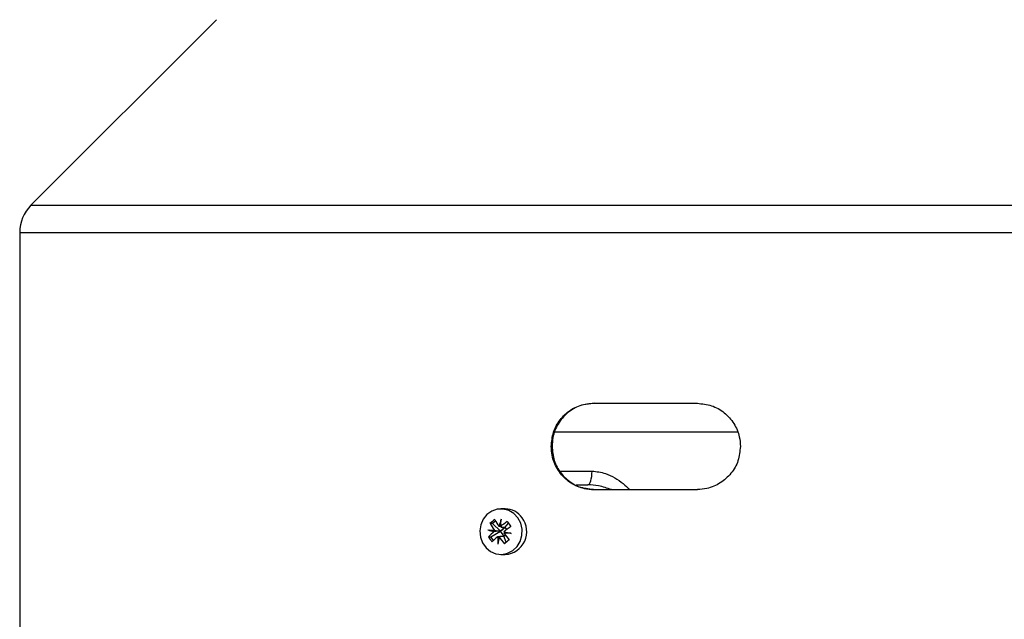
# Model space of a CAD drawing. Header units: millimetres. Extents: x -722 to 1902, y -809 to 1604.
# Tile 51 of 93: x 455 to 661, y -231 to -106. Entities that reach past the tile are written whole.
import ezdxf

# ---------------------------------------------------------------- set-up
doc = ezdxf.new("R2010")
doc.units = ezdxf.units.MM

msp = doc.modelspace()

# ---------------------------------------------------------------- linework, layer by layer
at = {"color": 7, "linetype": 'Continuous', "lineweight": 25}
for p, q in [((496.46, -105.66), (457.71, -144.41)), ((457.71, -144.41), (758.68, -144.41)), ((455.36, -150.07), (455.36, -233.76)), ((455.36, -150.07), (760.87, -150.07)), ((575.13, -185.76), (596.85, -185.76)), ((605.18, -191.76), (567.13, -191.76)), ((566.5, -194.76), (566.34, -194.76)), ((568.15, -199.91), (574.86, -199.91)), ((575.13, -203.76), (596.85, -203.76)), ((556.74, -207.81), (555.84, -207.81)), ((554.09, -210.85), (553.56, -210.85)), ((554.72, -210.34), (554.09, -210.85)), ((555.72, -212.43), (554.09, -210.85)), ((555.7, -211.47), (555.44, -211.47)), ((555.7, -211.51), (556.03, -211.51)), ((556.71, -211.63), (555.72, -212.43)), ((555.76, -212.43), (556.74, -211.63)), ((555.89, -211.63), (555.81, -211.51)), ((556.03, -211.51), (555.89, -211.63)), ((555.89, -211.63), (556.71, -211.63)), ((556.74, -211.63), (557.39, -210.78)), ((557.07, -212.09), (556.74, -211.63)), ((553.21, -213.64), (553.73, -213.64)), ((554.76, -212.55), (553.39, -212.22)), ((553.73, -213.64), (555.76, -212.43)), ((554.28, -214.4), (553.73, -213.64)), ((554.76, -212.55), (554.42, -212.55)), ((554.46, -212.28), (554.8, -212.28)), ((554.91, -212.43), (554.76, -212.55)), ((554.8, -212.28), (554.91, -212.43)), ((555.72, -212.43), (554.91, -212.43)), ((555.17, -213.6), (555.51, -213.6)), ((555.77, -213.64), (555.43, -213.64)), ((555.51, -213.6), (555.66, -213.49)), ((555.51, -213.64), (555.51, -213.6)), ((555.66, -213.49), (555.77, -213.64)), ((555.66, -213.49), (556.47, -213.49)), ((556.5, -213.47), (555.76, -212.43)), ((556.41, -212.84), (556.75, -212.84)), ((556.47, -213.49), (556.74, -213.27)), ((556.96, -214.73), (556.47, -213.49)), ((556.75, -212.84), (556.64, -212.68)), ((557.93, -212.9), (556.75, -212.84)), ((555.84, -217.31), (556.74, -217.31))]:
    msp.add_line(p, q, dxfattribs=at)
at = {"color": 7, "linetype": 'Continuous', "lineweight": 25, "flags": 128}
for points in [[(573.99, -202.76), (574.16, -202.7), (574.31, -202.54), (574.46, -202.28), (574.59, -201.93), (574.7, -201.5), (574.78, -201.01), (574.84, -200.48), (574.86, -199.91)], [(559.37, -209.68), (558.52, -208.76), (557.46, -208.13), (556.29, -207.83), (555.08, -207.88), (553.93, -208.27), (552.92, -208.98), (552.13, -209.96), (551.61, -211.13), (551.41, -212.41), (551.54, -213.69), (551.98, -214.89), (552.72, -215.92), (553.68, -216.7), (554.8, -217.17), (556.01, -217.3), (557.2, -217.08), (558.29, -216.52), (559.19, -215.67), (559.85, -214.59), (560.22, -213.35), (560.25, -212.06), (559.97, -210.8), (559.37, -209.68)], [(557.99, -212.91), (557.79, -212.9), (557.59, -212.89), (557.4, -212.88), (557.2, -212.87), (557, -212.87), (556.8, -212.86), (556.61, -212.85), (556.41, -212.84)]]:
    msp.add_lwpolyline(points, dxfattribs=at)
at = {"color": 7, "linetype": 'Continuous', "lineweight": 25}
for centre, radius, start, end in [((463.36, -150.07), 8, 135, 180), ((556.71, -212.13), 4.33, 34.5792, 89.539), ((578.73, -240.68), 39.04, 128.2969, 130.1611), ((577.42, -196.8), 27.69, 210.4986, 213.9869), ((578.4, -195.99), 27.69, 210.4986, 213.9869), ((582.76, -218.28), 28.15, 162.7533, 166.0135), ((582.47, -213.7), 26.86, 171.9398, 175.3306), ((583.39, -246.86), 44.91, 125.7669, 128.0751), ((584.14, -247.91), 44.91, 125.7669, 128.0751), ((556.47, -212.55), 4.76, 273.22, 37.1605), ((583.12, -192.74), 31.42, 214.2554, 216.6137), ((573.58, 153.41), 366.19, 266.792, 267.0063), ((573.8, -135.43), 79.52, 254.9046, 255.8973), ((575.72, -237.6), 32.88, 130.3687, 133.2103), ((579.18, -195.95), 31.42, 214.2554, 216.6137), ((576.47, -238.66), 32.88, 130.3687, 133.2103), ((581.56, -213.76), 26.39, 179.6574, 183.0884), ((580.96, -218.02), 25.9, 170.2638, 173.7107), ((583.26, -192.75), 34.8, 216.8947, 219.8895), ((584.25, -191.94), 34.8, 216.8947, 219.8895), ((583.79, -94.37), 121.32, 256.9762, 257.7251), ((581.73, -244.9), 39.04, 128.2969, 130.1611)]:
    msp.add_arc(centre, radius, start, end, dxfattribs=at)
for points, knots in [([(566.34, -194.76), (566.43, -193.76), (566.62, -191.76), (568.09, -189.09), (570.27, -187.05), (572.75, -185.93), (574.44, -185.81), (575.13, -185.76)], [0, 0, 0, 0, 0.210378, 0.42068, 0.633088, 0.849098, 1, 1, 1, 1]), ([(575.29, -185.76), (574.29, -185.86), (572.28, -186.06), (569.63, -187.64), (567.65, -189.97), (566.63, -192.5), (566.54, -194.14), (566.5, -194.76)], [0, 0, 0, 0, 0.217893, 0.435777, 0.653537, 0.86865, 1, 1, 1, 1]), ([(596.85, -185.76), (597.85, -185.86), (599.86, -186.05), (602.55, -187.6), (604.59, -189.88), (605.67, -192.42), (605.78, -194.09), (605.82, -194.76)], [0, 0, 0, 0, 0.214457, 0.428905, 0.643572, 0.858382, 1, 1, 1, 1]), ([(575.13, -203.76), (574.13, -203.65), (572.12, -203.45), (569.47, -201.87), (567.49, -199.55), (566.47, -197.02), (566.38, -195.38), (566.34, -194.76)], [0, 0, 0, 0, 0.2178313, 0.4356539, 0.6533553, 0.8684609, 1, 1, 1, 1]), ([(566.5, -194.76), (566.59, -195.75), (566.78, -197.75), (568.25, -200.42), (570.43, -202.46), (572.91, -203.59), (574.59, -203.71), (575.29, -203.76)], [0, 0, 0, 0, 0.210294, 0.420511, 0.632874, 0.848909, 1, 1, 1, 1]), ([(605.82, -194.76), (605.72, -195.77), (605.53, -197.79), (603.98, -200.48), (601.7, -202.52), (599.18, -203.6), (597.51, -203.71), (596.85, -203.76)], [0, 0, 0, 0, 0.2144566, 0.4289047, 0.6435717, 0.8583816, 1, 1, 1, 1]), ([(574.86, -199.91), (575.81, -200.02), (577.47, -200.21), (579.61, -201.29), (581.31, -202.44), (582.31, -203.34), (582.77, -203.76)], [0, 0, 0, 0, 0.320505, 0.556367, 0.792833, 1, 1, 1, 1]), ([(571.52, -202.76), (571.54, -202.76), (571.91, -202.76), (572.75, -202.76), (573.64, -202.76), (573.99, -202.76)], [0, 0, 0, 0, 0.048363, 0.622787, 1, 1, 1, 1]), ([(578.91, -203.76), (578.02, -203.47), (576.42, -202.95), (574.74, -202.82), (573.99, -202.76)], [0, 0, 0, 0, 0.556356, 1, 1, 1, 1])]:
    msp.add_open_spline(points, degree=3, knots=knots, dxfattribs=at)

doc.saveas('drawing.dxf')
